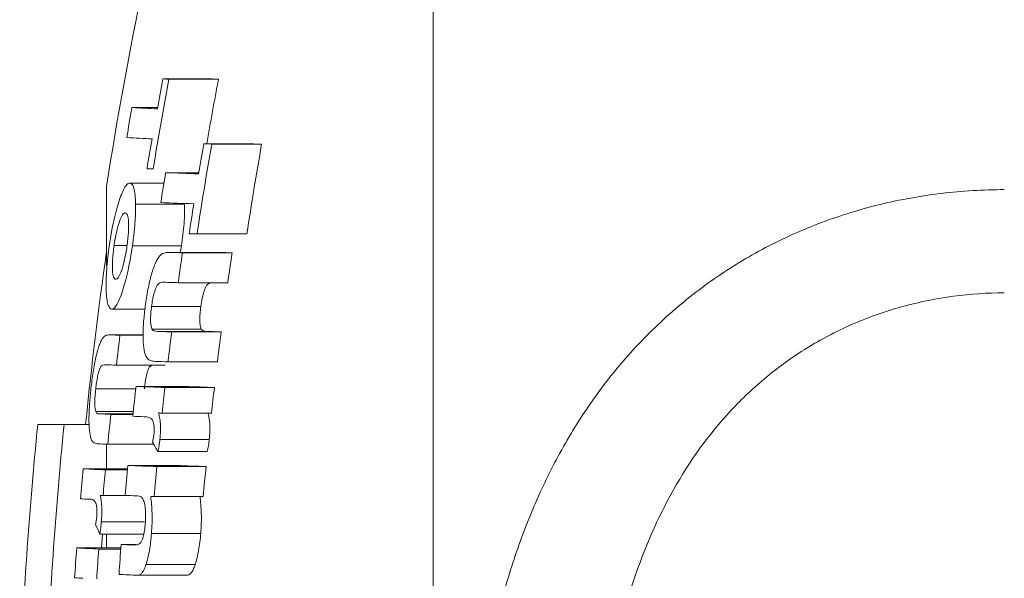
# Model space of a CAD drawing. Header units: millimetres. Extents: x 154 to 910, y 64 to 795.
# Tile 4 of 27: x 155 to 175, y 148 to 160. Entities that reach past the tile are written whole.
import ezdxf

# ---------------------------------------------------------------- set-up
doc = ezdxf.new("R2010")
doc.units = ezdxf.units.MM

msp = doc.modelspace()

# ---------------------------------------------------------------- linework, layer by layer
at = {"color": 7, "linetype": 'Continuous', "lineweight": 15}
for p, q in [((163.206, 105.018), (163.206, 179.018)), ((157.527, 158.274), (158.565, 158.274)), ((157.656, 158.268), (158.696, 158.268)), ((156.878, 157.671), (157.416, 157.671)), ((158.387, 156.909), (158.553, 156.904)), ((158.387, 156.909), (159.435, 156.909)), ((158.553, 156.904), (159.603, 156.904)), ((159.435, 156.909), (159.603, 156.904)), ((157.586, 156.306), (158.284, 156.306)), ((156.344, 156.017), (156.344, 154.35)), ((156.837, 156.089), (157.55, 156.089)), ((156.954, 155.646), (157.985, 155.646)), ((158.081, 155.025), (158.246, 155.019)), ((158.246, 155.019), (159.292, 155.019)), ((156.503, 154.775), (156.768, 154.775)), ((156.889, 154.769), (157.919, 154.769)), ((157.919, 154.769), (157.894, 154.633)), ((158.699, 154.633), (157.66, 154.633)), ((157.678, 154.633), (158.717, 154.633)), ((157.94, 154.624), (158.983, 154.624)), ((158.699, 154.632), (158.717, 154.633)), ((157.85, 153.996), (158.892, 153.996)), ((157.291, 153.497), (158.326, 153.497)), ((156.452, 153.442), (157.153, 153.442)), ((157.115, 152.901), (156.41, 152.901)), ((156.626, 152.892), (157.115, 152.892)), ((157.299, 153.022), (158.334, 153.022)), ((157.405, 152.974), (158.441, 152.974)), ((157.713, 152.964), (158.753, 152.964)), ((156.55, 152.264), (157.576, 152.264)), ((157.635, 152.335), (158.674, 152.335)), ((156.117, 151.766), (156.957, 151.766)), ((156.963, 151.819), (157.994, 151.819)), ((157.572, 151.797), (158.61, 151.797)), ((156.119, 151.29), (156.905, 151.29)), ((156.435, 151.232), (156.898, 151.232)), ((157.512, 151.258), (158.55, 151.258)), ((155.453, 151.018), (154.899, 151.018)), ((155.453, 151.018), (155.978, 151.018)), ((156.344, 150.605), (156.344, 150.088)), ((156.371, 150.604), (157.337, 150.604)), ((157.466, 150.706), (158.503, 150.706)), ((157.425, 150.451), (158.461, 150.451)), ((155.855, 150.088), (156.784, 150.088)), ((156.32, 150.065), (156.782, 150.065)), ((156.791, 150.159), (157.82, 150.159)), ((157.399, 150.137), (158.435, 150.137)), ((156.211, 149.53), (156.272, 149.527)), ((156.272, 149.527), (156.837, 149.527)), ((157.342, 149.509), (158.377, 149.509)), ((156.235, 148.975), (157.143, 148.975)), ((157.289, 148.734), (158.324, 148.734)), ((156.202, 148.719), (157.128, 148.719)), ((156.261, 148.719), (156.24, 148.427)), ((156.344, 148.719), (156.344, 148.427)), ((155.718, 148.427), (156.645, 148.427)), ((156.182, 148.405), (156.644, 148.405)), ((156.651, 148.499), (156.956, 148.499)), ((157.173, 148.078), (158.207, 148.078)), ((156.995, 147.856), (158.026, 147.856))]:
    msp.add_line(p, q, dxfattribs=at)
at = {"color": 8, "linetype": 'Continuous', "lineweight": 15}
for p, q in [((156.424, 152.901), (157.115, 152.901)), ((156.199, 151.243), (156.9, 151.243))]:
    msp.add_line(p, q, dxfattribs=at)
at = {"color": 7, "linetype": 'Continuous', "lineweight": 15, "flags": 128}
for points in [[(157.433, 151.261), (157.443, 151.261), (157.453, 151.261), (157.463, 151.26), (157.473, 151.26), (157.483, 151.259), (157.492, 151.259), (157.502, 151.259), (157.512, 151.258)], [(157.131, 151.182), (157.135, 151.182), (157.138, 151.182), (157.142, 151.182), (157.146, 151.182), (157.15, 151.183), (157.153, 151.183), (157.157, 151.183), (157.161, 151.183)], [(155.979, 149.45), (155.982, 149.45), (155.984, 149.451), (155.987, 149.451), (155.99, 149.451), (155.993, 149.451), (155.996, 149.451), (155.998, 149.451), (156.001, 149.451)], [(157.274, 149.511), (157.282, 149.511), (157.291, 149.51), (157.299, 149.51), (157.308, 149.51), (157.316, 149.509), (157.325, 149.509), (157.333, 149.509), (157.342, 149.509)]]:
    msp.add_lwpolyline(points, dxfattribs=at)
at = {"color": 7, "linetype": 'Continuous', "lineweight": 15}
for centre, radius, start, end in [((245.248, 142.018), 90, 165.54384, 171.05098), ((245.242, 141.857), 89.11, 169.38737, 170.6178), ((245.242, 141.863), 89.237, 169.40271, 169.81277), ((161.185, 243.333), 85.137, 267.53725, 267.62466), ((245.242, 141.857), 88.088, 169.26287, 170.16123), ((162.263, 245.295), 87.1, 267.56636, 267.65282), ((245.242, 141.888), 89.762, 169.87296, 170.28002), ((160.083, 220.155), 62.566, 267.06449, 267.55328), ((159.969, 219.376), 62.416, 267.06084, 267.55021), ((245.242, 141.863), 89.237, 170.2223, 170.63133), ((245.242, 141.816), 87.992, 170.12661, 171.36992), ((245.242, 141.821), 88.156, 170.14506, 170.5592), ((245.242, 141.816), 86.958, 170.00796, 171.26646), ((160.841, 240.835), 84.524, 267.52795, 267.61566), ((245.242, 141.846), 88.841, 170.63265, 171.04302), ((162.758, 289.995), 133.789, 267.78435, 268.08193), ((162.652, 289.073), 133.495, 267.78179, 268.07968), ((245.242, 141.821), 88.156, 170.97284, 171.386), ((245.453, 142.018), 90, 171.93059, 174.26083), ((162.89, 299.186), 144.647, 267.93476, 268.03872), ((245.242, 141.824), 88.235, 171.65897, 172.07103), ((163.985, 302.478), 147.939, 267.95926, 268.06213), ((245.242, 141.824), 87.204, 171.55959, 171.97662), ((162.737, 296.578), 142.666, 267.91532, 268.03716), ((159.655, 221.428), 68.603, 267.30035, 267.46912), ((245.242, 141.865), 89.299, 172.90698, 173.31296), ((162.585, 294.918), 142.038, 267.90992, 268.03413), ((245.242, 141.824), 88.235, 172.7471, 173.15811), ((163.676, 298.136), 145.256, 267.93456, 268.05747), ((245.242, 141.824), 87.204, 172.66083, 173.07679), ((159.53, 219.655), 67.457, 267.26967, 267.46789), ((162.564, 295.773), 143.523, 267.92576, 268.03192), ((245.242, 141.846), 88.84, 173.55454, 173.96209), ((161.994, 280.816), 129.095, 267.76652, 268.03709), ((245.242, 141.824), 88.235, 173.51013, 173.86191), ((163.078, 283.731), 132.01, 267.79259, 268.06033), ((245.242, 141.824), 87.204, 173.43303, 173.78901), ((159.406, 218.329), 67.163, 267.26264, 267.46474), ((245.242, 141.865), 89.299, 173.97921, 174.38435), ((245.453, 142.018), 91, 174.32411, 177.79577), ((245.453, 142.018), 90.449, 174.28941, 177.78234), ((161.41, 266.534), 115.431, 267.75764, 267.87537), ((159.388, 218.652), 68.115, 267.28963, 267.46194), ((171.235, 158.443), 15.957, 209.2335, 210.0579), ((245.241, 141.888), 89.762, 174.75863, 175.16116), ((158.94, 209.466), 59.458, 267.02611, 267.47444), ((245.242, 141.865), 89.299, 174.73139, 175.07824), ((245.242, 141.846), 88.84, 174.63098, 175.03776), ((161.813, 278.68), 128.619, 267.76217, 268.03321), ((245.242, 141.824), 88.235, 174.59404, 175.00364), ((162.896, 281.573), 131.512, 267.78819, 268.05641), ((245.242, 141.824), 87.204, 174.52989, 174.94438), ((158.485, 200.855), 51.466, 267.0088, 267.2083), ((161.237, 264.329), 114.886, 267.75354, 267.86956), ((169.021, 154.459), 14.045, 203.2321, 204.121), ((245.241, 141.888), 89.762, 175.82195, 176.2239), ((158.799, 207.629), 59.282, 267.02156, 267.47054), ((245.241, 141.865), 89.299, 175.80027, 176.2043), ((245.242, 141.846), 88.84, 175.70552, 176.11169), ((161.18, 263.878), 115.468, 267.75169, 267.87781), ((158.352, 198.969), 51.24, 267.0045, 267.2011), ((161.321, 268.024), 120.246, 267.7527, 267.93819)]:
    msp.add_arc(centre, radius, start, end, dxfattribs=at)
for points, knots in [([(156.837, 156.089), (156.82, 156.087), (156.804, 156.083), (156.768, 156.054), (156.75, 156.031), (156.691, 155.935), (156.651, 155.838), (156.591, 155.658), (156.571, 155.593), (156.533, 155.453), (156.514, 155.376), (156.479, 155.218), (156.462, 155.136), (156.431, 154.966), (156.418, 154.878), (156.404, 154.79)], [0, 0, 0, 0, 0.125, 0.125, 0.25, 0.25, 0.5, 0.5, 0.625, 0.625, 0.75, 0.75, 0.875, 0.875, 1, 1, 1, 1]), ([(156.954, 155.646), (156.951, 155.714), (156.949, 155.78), (156.937, 155.893), (156.93, 155.94), (156.909, 156.015), (156.897, 156.043), (156.869, 156.079), (156.853, 156.086), (156.837, 156.089)], [0, 0, 0, 0, 0.25, 0.25, 0.5, 0.5, 0.75, 0.75, 1, 1, 1, 1]), ([(175.206, 127.341), (174.32, 127.341), (173.454, 127.446), (172.184, 127.757), (171.765, 127.887), (170.959, 128.193), (170.569, 128.37), (169.816, 128.769), (169.45, 128.993), (168.756, 129.481), (168.428, 129.744), (167.497, 130.589), (166.945, 131.233), (166.009, 132.607), (165.618, 133.342), (165.129, 134.513), (164.983, 134.915), (164.725, 135.724), (164.612, 136.132), (164.317, 137.371), (164.178, 138.215), (164.039, 139.504), (164.004, 139.938), (163.958, 140.815), (163.947, 141.254), (163.948, 142.561), (163.992, 143.423), (164.176, 145.13), (164.315, 145.974), (164.613, 147.226), (164.728, 147.639), (164.987, 148.445), (165.132, 148.839), (165.456, 149.609), (165.634, 149.985), (166.03, 150.719), (166.249, 151.078), (166.956, 152.107), (167.497, 152.731), (168.429, 153.57), (168.762, 153.834), (169.453, 154.315), (169.814, 154.535), (170.566, 154.929), (170.959, 155.106), (171.77, 155.411), (172.183, 155.538), (173.023, 155.742), (173.45, 155.819), (174.32, 155.923), (174.763, 155.95), (175.206, 155.95)], [0, 0, 0, 0, 0.0625, 0.0625, 0.09375, 0.09375, 0.125, 0.125, 0.15625, 0.15625, 0.1875, 0.1875, 0.25, 0.25, 0.3125, 0.3125, 0.34375, 0.34375, 0.375, 0.375, 0.4375, 0.4375, 0.46875, 0.46875, 0.5, 0.5, 0.5625, 0.5625, 0.625, 0.625, 0.65625, 0.65625, 0.6875, 0.6875, 0.71875, 0.71875, 0.75, 0.75, 0.8125, 0.8125, 0.84375, 0.84375, 0.875, 0.875, 0.90625, 0.90625, 0.9375, 0.9375, 0.96875, 0.96875, 1, 1, 1, 1]), ([(156.889, 154.769), (156.9, 154.849), (156.911, 154.929), (156.929, 155.087), (156.936, 155.164), (156.947, 155.313), (156.95, 155.385), (156.954, 155.522), (156.954, 155.585), (156.954, 155.646)], [0, 0, 0, 0, 0.25, 0.25, 0.5, 0.5, 0.75, 0.75, 1, 1, 1, 1]), ([(157.985, 155.646), (157.985, 155.585), (157.986, 155.522), (157.981, 155.384), (157.978, 155.313), (157.967, 155.165), (157.959, 155.087), (157.941, 154.929), (157.93, 154.849), (157.919, 154.769)], [0, 0, 0, 0, 0.25, 0.25, 0.5, 0.5, 0.75, 0.75, 1, 1, 1, 1]), ([(156.503, 154.775), (156.51, 154.823), (156.517, 154.871), (156.534, 154.964), (156.543, 155.009), (156.572, 155.141), (156.594, 155.217), (156.638, 155.344), (156.66, 155.391), (156.692, 155.435), (156.702, 155.446), (156.721, 155.459), (156.73, 155.46), (156.739, 155.461)], [0, 0, 0, 0, 0.125, 0.125, 0.25, 0.25, 0.5, 0.5, 0.75, 0.75, 0.875, 0.875, 1, 1, 1, 1]), ([(156.739, 155.461), (156.756, 155.459), (156.771, 155.447), (156.795, 155.384), (156.803, 155.335), (156.81, 155.204), (156.81, 155.126), (156.801, 154.995), (156.797, 154.949), (156.786, 154.856), (156.78, 154.808), (156.773, 154.76)], [0, 0, 0, 0, 0.25, 0.25, 0.5, 0.5, 0.75, 0.75, 0.875, 0.875, 1, 1, 1, 1]), ([(156.404, 154.79), (156.392, 154.702), (156.381, 154.615), (156.361, 154.444), (156.353, 154.359), (156.342, 154.196), (156.338, 154.118), (156.334, 153.971), (156.334, 153.9), (156.341, 153.713), (156.354, 153.614), (156.384, 153.512), (156.395, 153.486), (156.422, 153.452), (156.437, 153.444), (156.452, 153.442)], [0, 0, 0, 0, 0.125, 0.125, 0.25, 0.25, 0.375, 0.375, 0.5, 0.5, 0.75, 0.75, 0.875, 0.875, 1, 1, 1, 1]), ([(156.452, 153.442), (156.469, 153.442), (156.485, 153.448), (156.521, 153.48), (156.54, 153.505), (156.58, 153.572), (156.599, 153.613), (156.64, 153.707), (156.66, 153.763), (156.7, 153.886), (156.72, 153.953), (156.759, 154.099), (156.778, 154.176), (156.813, 154.336), (156.83, 154.419), (156.861, 154.592), (156.876, 154.681), (156.889, 154.769)], [0, 0, 0, 0, 0.125, 0.125, 0.25, 0.25, 0.375, 0.375, 0.5, 0.5, 0.625, 0.625, 0.75, 0.75, 0.875, 0.875, 1, 1, 1, 1]), ([(156.537, 154.07), (156.52, 154.072), (156.504, 154.084), (156.48, 154.146), (156.472, 154.196), (156.465, 154.328), (156.466, 154.407), (156.475, 154.539), (156.479, 154.585), (156.49, 154.679), (156.496, 154.727), (156.503, 154.775)], [0, 0, 0, 0, 0.25, 0.25, 0.5, 0.5, 0.75, 0.75, 0.875, 0.875, 1, 1, 1, 1]), ([(156.773, 154.76), (156.766, 154.712), (156.758, 154.665), (156.742, 154.572), (156.733, 154.527), (156.704, 154.394), (156.682, 154.317), (156.638, 154.19), (156.615, 154.141), (156.584, 154.096), (156.574, 154.085), (156.555, 154.072), (156.545, 154.07), (156.537, 154.07)], [0, 0, 0, 0, 0.125, 0.125, 0.25, 0.25, 0.5, 0.5, 0.75, 0.75, 0.875, 0.875, 1, 1, 1, 1]), ([(157.468, 154.564), (157.452, 154.546), (157.437, 154.526), (157.407, 154.476), (157.392, 154.448), (157.346, 154.349), (157.316, 154.266), (157.26, 154.074), (157.236, 153.965), (157.193, 153.739), (157.175, 153.622), (157.159, 153.504)], [0, 0, 0, 0, 0.125, 0.125, 0.25, 0.25, 0.5, 0.5, 0.75, 0.75, 1, 1, 1, 1]), ([(157.678, 154.633), (157.643, 154.633), (157.609, 154.633), (157.54, 154.617), (157.505, 154.603), (157.468, 154.564)], [0, 0, 0, 0, 0.5, 0.5, 1, 1, 1, 1]), ([(157.291, 153.497), (157.298, 153.543), (157.304, 153.589), (157.321, 153.678), (157.33, 153.722), (157.362, 153.84), (157.387, 153.904), (157.435, 153.98), (157.458, 153.992), (157.503, 154.005), (157.525, 154.007), (157.547, 154.006)], [0, 0, 0, 0, 0.125, 0.125, 0.25, 0.25, 0.5, 0.5, 0.75, 0.75, 1, 1, 1, 1]), ([(158.514, 153.978), (158.495, 153.978), (158.463, 153.979), (158.413, 153.88), (158.373, 153.759), (158.344, 153.623), (158.332, 153.535), (158.326, 153.497)], [0, 0, 0, 0, 0.287364, 0.482895, 0.678873, 0.861817, 1, 1, 1, 1]), ([(175.206, 153.783), (174.847, 153.783), (174.488, 153.76), (173.786, 153.666), (173.441, 153.597), (172.763, 153.414), (172.43, 153.3), (171.779, 153.025), (171.468, 152.868), (170.872, 152.515), (170.588, 152.319), (170.045, 151.887), (169.788, 151.652), (169.075, 150.911), (168.669, 150.362), (167.973, 149.164), (167.693, 148.534), (167.352, 147.555), (167.251, 147.223), (167.072, 146.549), (166.994, 146.205), (166.791, 145.173), (166.698, 144.479), (166.575, 143.084), (166.546, 142.381), (166.545, 140.969), (166.575, 140.255), (166.698, 138.853), (166.792, 138.159), (167.059, 136.792), (167.233, 136.117), (167.692, 134.792), (167.972, 134.161), (168.486, 133.269), (168.674, 132.98), (169.085, 132.424), (169.309, 132.157), (169.786, 131.657), (170.04, 131.424), (170.582, 130.99), (170.871, 130.788), (171.47, 130.431), (171.78, 130.273), (172.425, 129.999), (172.762, 129.882), (173.788, 129.603), (174.488, 129.51), (175.206, 129.51)], [0, 0, 0, 0, 0.03125, 0.03125, 0.0625, 0.0625, 0.09375, 0.09375, 0.125, 0.125, 0.15625, 0.15625, 0.1875, 0.1875, 0.25, 0.25, 0.3125, 0.3125, 0.34375, 0.34375, 0.375, 0.375, 0.4375, 0.4375, 0.5, 0.5, 0.5625, 0.5625, 0.625, 0.625, 0.6875, 0.6875, 0.75, 0.75, 0.78125, 0.78125, 0.8125, 0.8125, 0.84375, 0.84375, 0.875, 0.875, 0.90625, 0.90625, 0.9375, 0.9375, 1, 1, 1, 1]), ([(157.159, 153.504), (157.146, 153.397), (157.133, 153.291), (157.116, 153.081), (157.111, 152.977), (157.111, 152.789), (157.117, 152.704), (157.136, 152.562), (157.151, 152.507), (157.168, 152.461)], [0, 0, 0, 0, 0.25, 0.25, 0.5, 0.5, 0.75, 0.75, 1, 1, 1, 1]), ([(157.299, 153.022), (157.291, 153.042), (157.284, 153.064), (157.274, 153.127), (157.271, 153.165), (157.27, 153.252), (157.272, 153.299), (157.279, 153.397), (157.285, 153.447), (157.291, 153.497)], [0, 0, 0, 0, 0.25, 0.25, 0.5, 0.5, 0.75, 0.75, 1, 1, 1, 1]), ([(158.326, 153.497), (158.32, 153.447), (158.314, 153.398), (158.306, 153.301), (158.304, 153.253), (158.305, 153.167), (158.308, 153.129), (158.318, 153.065), (158.326, 153.042), (158.334, 153.022)], [0, 0, 0, 0, 0.25, 0.25, 0.5, 0.5, 0.75, 0.75, 1, 1, 1, 1]), ([(156.424, 152.901), (156.398, 152.902), (156.372, 152.901), (156.319, 152.885), (156.292, 152.872), (156.264, 152.832)], [0, 0, 0, 0, 0.5, 0.5, 1, 1, 1, 1]), ([(157.405, 152.974), (157.386, 152.975), (157.368, 152.978), (157.331, 152.988), (157.313, 152.994), (157.299, 153.022)], [0, 0, 0, 0, 0.5, 0.5, 1, 1, 1, 1]), ([(158.334, 153.022), (158.349, 152.994), (158.367, 152.988), (158.403, 152.978), (158.422, 152.975), (158.441, 152.974)], [0, 0, 0, 0, 0.5, 0.5, 1, 1, 1, 1]), ([(156.264, 152.832), (156.252, 152.814), (156.24, 152.794), (156.216, 152.744), (156.204, 152.716), (156.168, 152.616), (156.145, 152.532), (156.101, 152.34), (156.081, 152.231), (156.046, 152.006), (156.031, 151.889), (156.018, 151.773)], [0, 0, 0, 0, 0.125, 0.125, 0.25, 0.25, 0.5, 0.5, 0.75, 0.75, 1, 1, 1, 1]), ([(157.168, 152.461), (157.194, 152.402), (157.227, 152.379), (157.296, 152.352), (157.332, 152.346), (157.369, 152.345)], [0, 0, 0, 0, 0.5, 0.5, 1, 1, 1, 1]), ([(156.117, 151.766), (156.123, 151.811), (156.128, 151.857), (156.142, 151.946), (156.149, 151.99), (156.174, 152.108), (156.194, 152.171), (156.232, 152.248), (156.249, 152.26), (156.284, 152.274), (156.3, 152.275), (156.317, 152.275)], [0, 0, 0, 0, 0.125, 0.125, 0.25, 0.25, 0.5, 0.5, 0.75, 0.75, 1, 1, 1, 1]), ([(157.286, 152.245), (157.271, 152.246), (157.247, 152.247), (157.207, 152.145), (157.176, 152.025), (157.154, 151.89), (157.143, 151.803), (157.139, 151.766)], [0, 0, 0, 0, 0.293359, 0.485953, 0.67894, 0.860329, 1, 1, 1, 1]), ([(156.018, 151.773), (156.007, 151.666), (155.996, 151.559), (155.981, 151.35), (155.976, 151.246), (155.975, 151.058), (155.978, 150.973), (155.991, 150.831), (156.002, 150.776), (156.014, 150.729)], [0, 0, 0, 0, 0.25, 0.25, 0.5, 0.5, 0.75, 0.75, 1, 1, 1, 1]), ([(156.119, 151.29), (156.113, 151.311), (156.107, 151.333), (156.1, 151.396), (156.098, 151.434), (156.098, 151.52), (156.1, 151.567), (156.107, 151.665), (156.112, 151.716), (156.117, 151.766)], [0, 0, 0, 0, 0.25, 0.25, 0.5, 0.5, 0.75, 0.75, 1, 1, 1, 1]), ([(156.199, 151.243), (156.184, 151.244), (156.17, 151.246), (156.143, 151.256), (156.129, 151.263), (156.119, 151.29)], [0, 0, 0, 0, 0.5, 0.5, 1, 1, 1, 1]), ([(157.466, 150.706), (157.472, 150.764), (157.476, 150.822), (157.479, 150.934), (157.478, 150.988), (157.472, 151.084), (157.467, 151.129), (157.452, 151.204), (157.443, 151.233), (157.433, 151.261)], [0, 0, 0, 0, 0.25, 0.25, 0.5, 0.5, 0.75, 0.75, 1, 1, 1, 1]), ([(158.47, 151.261), (158.48, 151.233), (158.489, 151.204), (158.504, 151.13), (158.509, 151.086), (158.515, 150.989), (158.516, 150.935), (158.514, 150.851), (158.513, 150.823), (158.509, 150.765), (158.506, 150.736), (158.503, 150.706)], [0, 0, 0, 0, 0.25, 0.25, 0.5, 0.5, 0.75, 0.75, 0.875, 0.875, 1, 1, 1, 1]), ([(157.161, 151.183), (157.202, 151.181), (157.243, 151.175), (157.291, 151.134), (157.301, 151.123), (157.318, 151.094), (157.325, 151.073), (157.339, 151.024), (157.344, 150.995), (157.348, 150.938), (157.348, 150.918), (157.347, 150.875), (157.345, 150.853), (157.343, 150.831)], [0, 0, 0, 0, 0.5, 0.5, 0.625, 0.625, 0.75, 0.75, 0.875, 0.875, 0.9375, 0.9375, 1, 1, 1, 1]), ([(157.343, 150.831), (157.342, 150.815), (157.34, 150.799), (157.337, 150.783), (157.335, 150.768), (157.332, 150.753), (157.329, 150.738), (157.327, 150.723), (157.324, 150.708), (157.32, 150.694), (157.317, 150.679), (157.314, 150.665), (157.311, 150.65)], [0, 0, 0, 0, 0.0000481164, 0.0000481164, 0.0000481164, 0.0000963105, 0.0000963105, 0.0000963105, 0.000144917, 0.000144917, 0.000144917, 0.0001936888, 0.0001936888, 0.0001936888, 0.0001936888]), ([(156.014, 150.729), (156.034, 150.671), (156.059, 150.648), (156.111, 150.62), (156.138, 150.615), (156.167, 150.613)], [0, 0, 0, 0, 0.5, 0.5, 1, 1, 1, 1]), ([(157.425, 150.451), (157.433, 150.491), (157.441, 150.532), (157.456, 150.617), (157.461, 150.662), (157.466, 150.706)], [0, 0, 0, 0, 0.5, 0.5, 1, 1, 1, 1]), ([(158.503, 150.706), (158.498, 150.662), (158.493, 150.617), (158.478, 150.532), (158.47, 150.491), (158.461, 150.451)], [0, 0, 0, 0, 0.5, 0.5, 1, 1, 1, 1]), ([(156.001, 149.451), (156.033, 149.449), (156.065, 149.443), (156.101, 149.402), (156.108, 149.391), (156.122, 149.362), (156.127, 149.341), (156.137, 149.291), (156.141, 149.263), (156.144, 149.206), (156.144, 149.187), (156.143, 149.144), (156.142, 149.122), (156.14, 149.099)], [0, 0, 0, 0, 0.5, 0.5, 0.625, 0.625, 0.75, 0.75, 0.875, 0.875, 0.9375, 0.9375, 1, 1, 1, 1]), ([(156.235, 148.975), (156.239, 149.033), (156.243, 149.09), (156.245, 149.202), (156.245, 149.256), (156.24, 149.352), (156.236, 149.397), (156.225, 149.472), (156.218, 149.501), (156.211, 149.53)], [0, 0, 0, 0, 0.25, 0.25, 0.5, 0.5, 0.75, 0.75, 1, 1, 1, 1]), ([(156.967, 149.522), (156.987, 149.521), (157.007, 149.52), (157.047, 149.511), (157.068, 149.507), (157.086, 149.488)], [0, 0, 0, 0, 0.5, 0.5, 1, 1, 1, 1]), ([(157.086, 149.488), (157.1, 149.47), (157.113, 149.45), (157.136, 149.388), (157.146, 149.348), (157.161, 149.251), (157.165, 149.194), (157.167, 149.101), (157.166, 149.068), (157.163, 149.002), (157.161, 148.968), (157.159, 148.935)], [0, 0, 0, 0, 0.25, 0.25, 0.5, 0.5, 0.75, 0.75, 0.875, 0.875, 1, 1, 1, 1]), ([(157.289, 148.734), (157.294, 148.805), (157.298, 148.876), (157.302, 149.017), (157.302, 149.084), (157.297, 149.279), (157.286, 149.398), (157.274, 149.511)], [0, 0, 0, 0, 0.25, 0.25, 0.5, 0.5, 1, 1, 1, 1]), ([(158.309, 149.511), (158.321, 149.398), (158.332, 149.28), (158.337, 149.083), (158.337, 149.015), (158.333, 148.877), (158.329, 148.806), (158.324, 148.734)], [0, 0, 0, 0, 0.5, 0.5, 0.75, 0.75, 1, 1, 1, 1]), ([(156.14, 149.099), (156.139, 149.083), (156.137, 149.067), (156.135, 149.052), (156.134, 149.036), (156.131, 149.021), (156.129, 149.006), (156.125, 148.976), (156.12, 148.947), (156.115, 148.919)], [0, 0, 0, 0, 0.0000481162, 0.0000481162, 0.0000481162, 0.0000963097, 0.0000963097, 0.0000963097, 0.0001927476, 0.0001927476, 0.0001927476, 0.0001927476]), ([(156.202, 148.719), (156.209, 148.76), (156.216, 148.8), (156.227, 148.886), (156.231, 148.93), (156.235, 148.975)], [0, 0, 0, 0, 0.5, 0.5, 1, 1, 1, 1]), ([(157.159, 148.935), (157.154, 148.885), (157.149, 148.837), (157.135, 148.744), (157.126, 148.699), (157.095, 148.587), (157.069, 148.54), (157.02, 148.5), (156.997, 148.496), (156.95, 148.489), (156.927, 148.489), (156.905, 148.489)], [0, 0, 0, 0, 0.125, 0.125, 0.25, 0.25, 0.5, 0.5, 0.75, 0.75, 1, 1, 1, 1]), ([(157.173, 148.078), (157.187, 148.122), (157.2, 148.167), (157.224, 148.268), (157.235, 148.321), (157.255, 148.433), (157.264, 148.492), (157.278, 148.612), (157.284, 148.673), (157.289, 148.734)], [0, 0, 0, 0, 0.25, 0.25, 0.5, 0.5, 0.75, 0.75, 1, 1, 1, 1]), ([(158.324, 148.734), (158.319, 148.673), (158.313, 148.611), (158.298, 148.49), (158.289, 148.432), (158.269, 148.321), (158.258, 148.266), (158.234, 148.167), (158.22, 148.122), (158.207, 148.078)], [0, 0, 0, 0, 0.25, 0.25, 0.5, 0.5, 0.75, 0.75, 1, 1, 1, 1]), ([(156.995, 147.856), (157.009, 147.857), (157.024, 147.858), (157.054, 147.872), (157.069, 147.884), (157.1, 147.917), (157.115, 147.939), (157.145, 147.999), (157.159, 148.037), (157.173, 148.078)], [0, 0, 0, 0, 0.25, 0.25, 0.5, 0.5, 0.75, 0.75, 1, 1, 1, 1]), ([(158.207, 148.078), (158.193, 148.037), (158.178, 147.999), (158.148, 147.94), (158.133, 147.917), (158.102, 147.884), (158.086, 147.872), (158.056, 147.858), (158.041, 147.857), (158.026, 147.856)], [0, 0, 0, 0, 0.25, 0.25, 0.5, 0.5, 0.75, 0.75, 1, 1, 1, 1])]:
    msp.add_open_spline(points, degree=3, knots=knots, dxfattribs=at)

doc.saveas('drawing.dxf')
